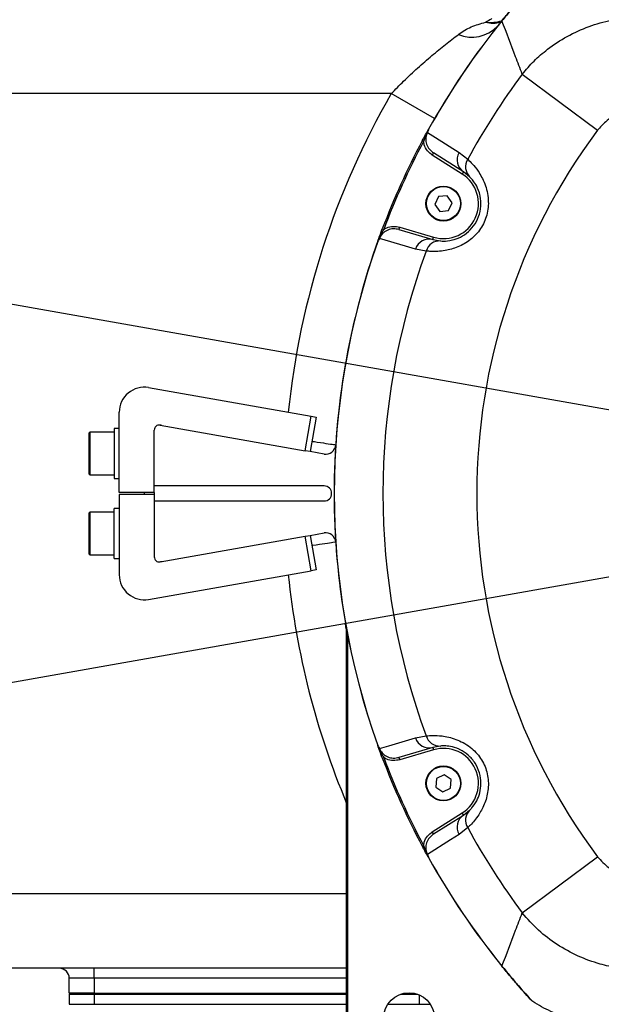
# Model space of a CAD drawing. Header units: millimetres. Extents: x 1654 to 2248, y 5204 to 5624.
# Tile 7 of 81: x 1814 to 1826, y 5266 to 5286. Entities that reach past the tile are written whole.
import ezdxf

# ---------------------------------------------------------------- set-up
doc = ezdxf.new("R2010")
doc.units = ezdxf.units.MM
doc.header["$PDSIZE"] = -1
doc.linetypes.add('CENTERX2', pattern=[20.32, 12.7, -2.54, 2.54, -2.54])
for name, color, linetype in [('运动空间02尺寸标注', 3, 'Continuous'), ('运动空间03轨迹注释', 6, 'Continuous'), ('运动空间04中心线', 1, 'Continuous'), ('运动空间05模型', 7, 'Continuous'), ('运动空间16俯视轨迹', 2, 'Continuous')]:
    doc.layers.add(name, color=color, linetype=linetype)
doc.styles.add('SLDTEXTSTYLE0', font='TXT', dxfattribs={"width": 0.7})
doc.dimstyles.new('SLDDIMSTYLE0', dxfattribs={"dimtxt": 3.5, "dimasz": 4.08, "dimexe": 0, "dimexo": 0.0625, "dimgap": 0.875, "dimtad": 0, "dimtih": 1, "dimtoh": 1, "dimdec": 4, "dimlfac": 10, "dimzin": 12, "dimdsep": 46, "dimtxsty": 'SLDTEXTSTYLE0', "dimsah": 1, "dimcen": 0.09, "dimazin": 3, "dimtfac": 1, "dimtdec": 3, "dimtofl": 0, "dimtmove": 0, "dimatfit": 3, "dimfxl": 1, "dimfrac": 2, "dimtolj": 1, "dimtzin": 12, "dimarcsym": 0})
doc.dimstyles.new('SLDDIMSTYLE1', dxfattribs={"dimtxt": 5, "dimasz": 4.08, "dimexe": 1, "dimexo": 0.0625, "dimgap": 0.875, "dimtad": 1, "dimlfac": 10, "dimrnd": 1e-09, "dimzin": 12, "dimdsep": 46, "dimtxsty": 'SLDTEXTSTYLE0', "dimsah": 1, "dimcen": 0.09, "dimadec": 0, "dimazin": 3, "dimtfac": 1, "dimtdec": 3, "dimtofl": 0, "dimtmove": 0, "dimatfit": 3, "dimfxl": 1, "dimfrac": 2, "dimtolj": 1, "dimtzin": 12, "dimarcsym": 0})

# ---------------------------------------------------------------- blocks, each defined once
blk = doc.blocks.new('*D152')
at = {"layer": 'Defpoints', "color": 0}
for p in [(1851.421, 5300.467), (1803.922, 5282.305), (1820.531, 5276.687), (1835.781, 5276.687), (1851.031, 5276.687)]:
    blk.add_point(p, dxfattribs=at)
at = {"layer": '运动空间03轨迹注释', "color": 0, "lineweight": -2}
blk.add_line((1851.093, 5276.687), (1864.243, 5276.687), dxfattribs=at)
for start, end in [(93.7574, 161.7797), (8.2203, 76.1227)]:
    blk.add_arc((1835.781, 5276.687), 28.462, start, end, dxfattribs=at)
at = {"layer": '运动空间03轨迹注释', "color": 0}
for points in [[(1808.086, 5285.752), (1809.405, 5285.421), (1807.751, 5281.63)], [(1863.272, 5280.708), (1864.629, 5280.806), (1864.243, 5276.687)]]:
    blk.add_solid(points, dxfattribs=at)
at = {"layer": '运动空间03轨迹注释', "color": 0, "insert": (1834.79, 5306.791), "char_height": 3.5, "attachment_point": 1, "style": 'SLDTEXTSTYLE0'}
blk.add_mtext('\\A1;170%%d', dxfattribs=at)
blk = doc.blocks.new('*D153')
at = {"layer": 'Defpoints', "color": 0}
for p in [(1820.531, 5276.687), (1835.781, 5276.687), (1851.031, 5276.687), (1793.801, 5269.285), (1859.205, 5241.073)]:
    blk.add_point(p, dxfattribs=at)
at = {"layer": '运动空间03轨迹注释', "color": 0, "lineweight": -2}
blk.add_line((1851.093, 5276.687), (1878.408, 5276.687), dxfattribs=at)
for start, end in [(280.9006, 354.5139), (195.4861, 269.1523)]:
    blk.add_arc((1835.781, 5276.687), 42.627, start, end, dxfattribs=at)
at = {"layer": '运动空间03轨迹注释', "color": 0}
for points in [[(1878.892, 5272.58), (1877.533, 5272.645), (1878.408, 5276.687)], [(1795.364, 5265.456), (1794.038, 5265.156), (1793.801, 5269.285)]]:
    blk.add_solid(points, dxfattribs=at)
at = {"layer": '运动空间03轨迹注释', "color": 0, "insert": (1836.025, 5235.972), "char_height": 3.5, "attachment_point": 1, "style": 'SLDTEXTSTYLE0'}
blk.add_mtext('\\A1;170%%d', dxfattribs=at)
blk = doc.blocks.new('*D155')
at = {"layer": 'Defpoints', "color": 0}
for p in [(1857.392, 5299.407), (1772.611, 5247.747), (1859.381, 5247.747)]:
    blk.add_point(p, dxfattribs=at)
at = {"layer": '运动空间02尺寸标注', "color": 0, "lineweight": -2}
for p, q in [((1857.329, 5299.407), (1771.611, 5299.407)), ((1772.611, 5295.327), (1772.611, 5251.827)), ((1859.318, 5247.747), (1771.611, 5247.747))]:
    blk.add_line(p, q, dxfattribs=at)
at = {"layer": '运动空间02尺寸标注', "color": 0}
for points in [[(1773.291, 5295.327), (1771.931, 5295.327), (1772.611, 5299.407)], [(1771.931, 5251.827), (1773.291, 5251.827), (1772.611, 5247.747)]]:
    blk.add_solid(points, dxfattribs=at)
at = {"layer": '运动空间02尺寸标注', "color": 0, "insert": (1769.236, 5276.139), "char_height": 5, "attachment_point": 5, "rotation": 90, "style": 'SLDTEXTSTYLE0'}
blk.add_mtext('\\A1;516.6', dxfattribs=at)

msp = doc.modelspace()

# ---------------------------------------------------------------- linework, layer by layer
at = {"layer": '运动空间04中心线', "linetype": 'CENTERX2'}
msp.add_line((1840.712095, 5276.687379), (1826.079861, 5276.687379), dxfattribs=at)
at = {"layer": '运动空间05模型', "lineweight": 25}
for p, q in [((1824.137877, 5286.145103), (1824.139281, 5286.143962)), ((1824.544831, 5285.078208), (1826.050649, 5283.953663)), ((1821.924127, 5284.687379), (1813.280534, 5284.687379)), ((1822.790152, 5284.187379), (1821.924127, 5284.687379)), ((1822.542932, 5283.741874), (1822.561759, 5283.77709)), ((1822.542932, 5283.741874), (1822.569407, 5283.727765)), ((1822.772123, 5283.499571), (1822.745364, 5283.457334)), ((1823.343016, 5283.078696), (1822.745364, 5283.457334)), ((1823.369775, 5283.120933), (1822.772123, 5283.499571)), ((1823.282886, 5283.509425), (1823.453906, 5283.37328)), ((1823.369775, 5283.120933), (1823.343016, 5283.078696)), ((1823.49219, 5283.02416), (1823.369775, 5283.120933)), ((1822.869329, 5282.627987), (1822.797089, 5282.471892)), ((1822.797089, 5282.471892), (1822.896152, 5282.331284)), ((1823.04063, 5282.643473), (1822.869329, 5282.627987)), ((1823.139692, 5282.502865), (1823.04063, 5282.643473)), ((1823.067453, 5282.34677), (1823.139692, 5282.502865)), ((1822.896152, 5282.331284), (1823.067453, 5282.34677)), ((1821.745023, 5281.9793), (1821.773094, 5281.968717)), ((1822.07832, 5281.966967), (1822.0924, 5282.014943)), ((1822.07832, 5281.966967), (1822.757187, 5281.767731)), ((1822.0924, 5282.014943), (1822.771267, 5281.815707)), ((1821.654389, 5281.732379), (1821.664052, 5281.759354)), ((1822.757187, 5281.767731), (1822.771267, 5281.815707)), ((1822.757187, 5281.767731), (1822.910676, 5281.739603)), ((1822.623085, 5281.538005), (1822.407939, 5281.576676)), ((1817.067358, 5278.806219), (1820.321284, 5278.232464)), ((1816.480534, 5276.709691), (1816.480534, 5278.313815)), ((1820.19973, 5277.543098), (1820.321284, 5278.232464)), ((1820.419765, 5278.215099), (1820.298211, 5277.525733)), ((1820.321284, 5278.232464), (1820.419765, 5278.215099)), ((1816.480534, 5277.987379), (1816.380534, 5277.987379)), ((1816.380534, 5277.987379), (1816.380534, 5276.987379)), ((1817.180534, 5276.709691), (1817.180534, 5277.956289)), ((1817.297898, 5278.054769), (1820.19973, 5277.543098)), ((1815.880534, 5277.888739), (1815.880534, 5277.902379)), ((1815.880534, 5277.072379), (1815.880534, 5277.888739)), ((1816.380534, 5277.912379), (1815.890534, 5277.912379)), ((1815.890534, 5277.912379), (1815.890534, 5277.062379)), ((1820.298211, 5277.525733), (1820.19973, 5277.543098)), ((1820.577819, 5277.476431), (1820.298211, 5277.525733)), ((1815.890534, 5277.062379), (1816.380534, 5277.062379)), ((1816.380534, 5276.987379), (1816.480534, 5276.987379)), ((1820.580534, 5276.837379), (1817.180534, 5276.837379)), ((1817.180534, 5276.709691), (1816.480534, 5276.709691)), ((1816.480534, 5276.665066), (1816.480534, 5275.060943)), ((1817.180534, 5276.665066), (1816.480534, 5276.665066)), ((1816.980534, 5276.709691), (1816.980534, 5276.665066)), ((1817.180534, 5276.709691), (1817.180534, 5276.665066)), ((1817.180534, 5276.665066), (1817.180534, 5275.418469)), ((1817.180534, 5276.537379), (1820.580534, 5276.537379)), ((1816.480534, 5276.387379), (1816.380534, 5276.387379)), ((1816.380534, 5275.512178), (1816.380534, 5276.387379)), ((1815.880534, 5276.297129), (1815.880534, 5276.302379)), ((1815.880534, 5275.472379), (1815.880534, 5276.297129)), ((1816.380534, 5276.312379), (1815.890534, 5276.312379)), ((1815.890534, 5276.312379), (1815.890534, 5275.462379)), ((1817.297898, 5275.319988), (1820.19973, 5275.831659)), ((1820.19973, 5275.831659), (1820.298211, 5275.849024)), ((1820.321284, 5275.142294), (1820.19973, 5275.831659)), ((1820.298211, 5275.849024), (1820.577819, 5275.898326)), ((1820.298211, 5275.849024), (1820.419765, 5275.159658)), ((1815.890534, 5275.462379), (1816.380534, 5275.462379)), ((1816.380534, 5275.387379), (1816.380534, 5275.512178)), ((1816.380534, 5275.387379), (1816.480534, 5275.387379)), ((1820.419765, 5275.159658), (1820.321284, 5275.142294)), ((1817.067358, 5274.568539), (1820.321284, 5275.142294)), ((1821.030534, 5273.825998), (1821.050534, 5273.825998)), ((1821.030534, 5266.187379), (1821.030534, 5273.825998)), ((1821.050244, 5273.855671), (1821.050534, 5273.825998)), ((1821.050534, 5273.825998), (1821.050534, 5266.187379)), ((1822.407939, 5271.798081), (1822.623085, 5271.836752)), ((1822.910676, 5271.635155), (1822.757187, 5271.607026)), ((1822.757187, 5271.607026), (1822.07832, 5271.407791)), ((1822.771267, 5271.55905), (1822.0924, 5271.359814)), ((1822.757187, 5271.607026), (1822.771267, 5271.55905)), ((1821.745023, 5271.395457), (1821.773094, 5271.406041)), ((1822.07832, 5271.407791), (1822.0924, 5271.359814)), ((1822.980835, 5271.058928), (1822.826047, 5270.98393)), ((1823.123179, 5270.962376), (1822.980835, 5271.058928)), ((1822.826047, 5270.98393), (1822.813603, 5270.812381)), ((1823.110735, 5270.790827), (1823.123179, 5270.962376)), ((1822.813603, 5270.812381), (1822.955947, 5270.715829)), ((1822.955947, 5270.715829), (1823.110735, 5270.790827)), ((1822.745364, 5269.917423), (1823.343016, 5270.296062)), ((1822.772123, 5269.875186), (1823.369775, 5270.253825)), ((1823.369775, 5270.253825), (1823.343016, 5270.296062)), ((1823.369775, 5270.253825), (1823.49219, 5270.350597)), ((1822.772123, 5269.875186), (1822.745364, 5269.917423)), ((1823.453906, 5270.001477), (1823.282886, 5269.865332)), ((1822.542932, 5269.632884), (1822.569407, 5269.646993)), ((1824.544831, 5268.296549), (1826.050649, 5269.421095)), ((1813.280534, 5268.687379), (1821.030534, 5268.687379)), ((1821.030534, 5267.187379), (1813.280534, 5267.187379)), ((1815.980534, 5266.987379), (1815.980534, 5267.187379)), ((1824.137877, 5267.229654), (1824.139281, 5267.230795)), ((1815.980534, 5266.987379), (1815.480534, 5266.987379)), ((1815.480534, 5266.687379), (1815.480534, 5266.987379)), ((1815.980534, 5266.987379), (1815.980534, 5266.687379)), ((1821.030534, 5266.987379), (1815.980534, 5266.987379)), ((1815.980534, 5266.687379), (1815.480534, 5266.687379)), ((1815.480534, 5266.667379), (1815.480534, 5266.467379)), ((1815.480534, 5266.667379), (1815.980534, 5266.667379)), ((1815.530534, 5266.667379), (1815.530534, 5266.687379)), ((1815.980534, 5266.687379), (1821.030534, 5266.687379)), ((1815.980534, 5266.667379), (1815.980534, 5266.467379)), ((1815.980534, 5266.667379), (1821.030534, 5266.667379)), ((1816.030534, 5266.667379), (1816.030534, 5266.687379)), ((1822.108197, 5266.667379), (1822.45287, 5266.667379)), ((1822.180035, 5266.687379), (1822.381032, 5266.687379)), ((1822.430534, 5266.667379), (1822.430534, 5266.674821)), ((1822.480534, 5266.656527), (1822.480534, 5266.467379)), ((1824.755896, 5266.520471), (1824.736872, 5266.536637)), ((1815.480534, 5266.467379), (1815.980534, 5266.467379)), ((1815.980534, 5266.467379), (1821.030534, 5266.467379)), ((1821.854271, 5266.467379), (1822.480534, 5266.467379)), ((1822.480534, 5266.467379), (1822.706796, 5266.467379))]:
    msp.add_line(p, q, dxfattribs=at)
at = {"layer": '运动空间05模型', "lineweight": 25, "flags": 128}
for points in [[(1822.648809, 5283.912247), (1822.812207, 5283.808452), (1823.282886, 5283.509425)], [(1822.407939, 5281.576676), (1822.21058, 5281.634321), (1821.686866, 5281.787325)], [(1821.686866, 5271.587433), (1821.872675, 5271.641723), (1822.407939, 5271.798081)], [(1823.282886, 5269.865332), (1823.109345, 5269.755072), (1822.648809, 5269.462511)]]:
    msp.add_lwpolyline(points, dxfattribs=at)
at = {"layer": '运动空间05模型', "lineweight": 25}
for centre, radius in [((1822.968391, 5282.487379), 0.35), ((1822.968391, 5282.487379), 0.34), ((1822.968391, 5270.887379), 0.35), ((1822.968391, 5270.887379), 0.34), ((1822.280534, 5266.187379), 0.51)]:
    msp.add_circle(centre, radius, dxfattribs=at)
for centre, radius, start, end in [((1835.780534, 5276.687379), 15, 140.9118743, 150.9415374), ((1835.780534, 5276.687379), 14.998191, 140.9118743, 150.9369758), ((1823.535723, 5286.530464), 0.71369, 247.8514525, 315.9612102), ((1823.897246, 5287.04629), 0.934036, 264.8202267, 284.8423688), ((1823.962805, 5286.705853), 0.608532, 255.7410028, 284.4626361), ((1835.780534, 5276.687379), 14.023089, 143.2476019, 151.5248149), ((1835.780534, 5276.687379), 16, 150, 174.1678565), ((1835.780534, 5276.687379), 12.143704, 143.2476019, 216.7523981), ((1835.780534, 5276.687379), 15, 151.9462497, 159.3416477), ((1835.780534, 5276.687379), 14.97, 151.9462497, 159.3416477), ((1823.5322, 5283.361223), 0.290037, 149.2710918, 235.9431579), ((1823.695682, 5283.223134), 0.284604, 148.1591667, 224.3567699), ((1822.968391, 5282.487379), 0.7, 253.6439487, 57.6439487), ((1835.780534, 5276.687379), 15, 160.2371136, 180), ((1835.780534, 5276.687379), 15, 160.34636, 199.65364), ((1835.780534, 5276.687379), 14.998191, 160.3509216, 199.6490784), ((1822.683807, 5281.48713), 0.290037, 75.3447395, 162.0168056), ((1822.89544, 5281.455406), 0.284604, 86.9311276, 163.1287307), ((1835.780534, 5276.687379), 14.023089, 159.7630825, 200.2369175), ((1816.980534, 5278.313815), 0.5, 80, 180), ((1817.280534, 5277.956289), 0.1, 80, 180), ((1817.280534, 5277.753203), 0.3, 80, 95.7238875), ((1815.890534, 5277.902379), 0.01, 90, 180), ((1820.612548, 5277.673392), 0.2, 260, 356.2806494), ((1815.890534, 5277.072379), 0.01, 180, 270), ((1820.580534, 5276.687379), 0.15, 270, 90), ((1835.780534, 5276.687379), 15, 180, 189.9865514), ((1815.890534, 5276.302379), 0.01, 90, 180), ((1820.612548, 5275.701365), 0.2, 3.7193506, 100), ((1815.890534, 5275.472379), 0.01, 180, 270), ((1817.280534, 5275.418469), 0.1, 180, 280), ((1817.280534, 5275.621554), 0.3, 264.2760737, 280), ((1816.980534, 5275.060943), 0.5, 180, 280), ((1835.780534, 5276.687379), 16, 185.8321435, 202.7982481), ((1819.530534, 5273.825998), 1.5, 0, 9.9865514), ((1822.89544, 5271.919351), 0.284604, 196.8712693, 273.0688724), ((1822.683807, 5271.887627), 0.290037, 197.9831944, 284.6552605), ((1822.968391, 5270.887379), 0.7, 302.3560513, 106.3560513), ((1835.780534, 5276.687379), 15, 200.6583523, 208.0537503), ((1835.780534, 5276.687379), 14.97, 200.6583523, 208.0537503), ((1823.5322, 5270.013534), 0.290037, 124.0568421, 210.7289082), ((1823.695682, 5270.151623), 0.284604, 135.6432301, 211.8408333), ((1835.780534, 5276.687379), 14.023089, 208.4751851, 216.7523981), ((1835.780534, 5276.687379), 15, 209.0584626, 219.0881257), ((1835.780534, 5276.687379), 14.998191, 209.0630242, 219.0881257), ((1815.280534, 5266.987379), 0.2, 0, 90)]:
    msp.add_arc(centre, radius, start, end, dxfattribs=at)
for points, knots in [([(1824.137877, 5286.145103), (1824.193927, 5286.213354), (1824.307983, 5286.35224), (1824.512638, 5286.590722), (1824.651634, 5286.744076), (1824.736872, 5286.83812)], [0, 0, 0, 0, 0.272040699, 0.553582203, 1, 1, 1, 1]), ([(1824.755896, 5286.854286), (1824.665894, 5286.755627), (1824.523362, 5286.599385), (1824.312648, 5286.35469), (1824.197648, 5286.214907), (1824.139281, 5286.143962)], [0, 0, 0, 0, 0.4576319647, 0.7247317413, 1, 1, 1, 1]), ([(1824.544831, 5285.078208), (1824.621621, 5285.166903), (1824.776305, 5285.345568), (1825.07517, 5285.602527), (1825.440527, 5285.843881), (1825.87273, 5286.038724), (1826.331935, 5286.170788), (1826.645029, 5286.19713), (1826.803557, 5286.210468)], [0, 0, 0, 0, 0.135486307, 0.272922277, 0.452907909, 0.637582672, 0.816497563, 1, 1, 1, 1]), ([(1823.266656, 5285.869438), (1823.269409, 5285.8715), (1823.35016, 5285.931991), (1823.520297, 5286.034108), (1823.714435, 5286.088484), (1823.81292, 5286.116068)], [0, 0, 0, 0, 0.017095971, 0.501378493, 1, 1, 1, 1]), ([(1823.81292, 5286.116068), (1823.854758, 5286.142185), (1823.917289, 5286.181219), (1823.93046, 5286.185847), (1823.934819, 5286.187379)], [0, 0, 0, 0, 0.66908637, 1, 1, 1, 1]), ([(1824.071162, 5286.062379), (1824.071681, 5286.063027), (1824.086756, 5286.081865), (1824.102576, 5286.10044), (1824.117852, 5286.118375)], [0, 0, 0, 0, 0.03441885, 1, 1, 1, 1]), ([(1824.544831, 5285.078208), (1824.500097, 5285.194205), (1824.362431, 5285.551175), (1824.229211, 5285.905067), (1824.139281, 5286.143962)], [0, 0, 0, 0, 0.324949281, 1, 1, 1, 1]), ([(1821.924127, 5284.687379), (1822.006166, 5284.770903), (1822.179455, 5284.94733), (1822.45368, 5285.202603), (1822.734743, 5285.447797), (1823.012383, 5285.675176), (1823.181319, 5285.804241), (1823.266656, 5285.869438)], [0, 0, 0, 0, 0.183664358, 0.387951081, 0.595584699, 0.79571141, 1, 1, 1, 1]), ([(1826.803557, 5284.331083), (1826.698083, 5284.320774), (1826.487053, 5284.300149), (1826.224627, 5284.153475), (1826.102973, 5284.013756), (1826.050649, 5283.953663)], [0, 0, 0, 0, 0.362838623, 0.725952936, 1, 1, 1, 1]), ([(1822.542932, 5283.741874), (1822.555503, 5283.765371), (1822.58808, 5283.826259), (1822.629664, 5283.902513), (1822.659406, 5283.956195), (1822.668665, 5283.972906)], [0, 0, 0, 0, 0.302060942, 0.782735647, 1, 1, 1, 1]), ([(1822.663949, 5283.950352), (1822.65791, 5283.940464), (1822.628687, 5283.892619), (1822.597039, 5283.817981), (1822.576726, 5283.75166), (1822.569407, 5283.727765)], [0, 0, 0, 0, 0.142843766, 0.691161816, 1, 1, 1, 1]), ([(1822.648809, 5283.912247), (1822.644272, 5283.903272), (1822.624298, 5283.863759), (1822.607832, 5283.782137), (1822.625441, 5283.672796), (1822.680694, 5283.570365), (1822.741614, 5283.523195), (1822.772123, 5283.499571)], [0, 0, 0, 0, 0.063864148, 0.281160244, 0.514119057, 0.756667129, 1, 1, 1, 1]), ([(1822.663949, 5283.950352), (1822.658926, 5283.937943), (1822.653772, 5283.92521), (1822.648932, 5283.912569), (1822.648809, 5283.912247)], [0, 0, 0, 0, 0.974502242, 1, 1, 1, 1]), ([(1822.670826, 5283.973071), (1822.670927, 5283.973004), (1822.671165, 5283.972846), (1822.67122, 5283.971643), (1822.670293, 5283.967051), (1822.667646, 5283.959532), (1822.66503, 5283.953036), (1822.663949, 5283.950352)], [0, 0, 0, 0, 0.036668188, 0.087144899, 0.217044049, 0.67651208, 1, 1, 1, 1]), ([(1822.668665, 5283.972906), (1822.66868, 5283.972929), (1822.668895, 5283.973274), (1822.669895, 5283.973169), (1822.670826, 5283.973071)], [0, 0, 0, 0, 0.068813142, 1, 1, 1, 1]), ([(1822.745364, 5283.457334), (1822.710595, 5283.48446), (1822.64102, 5283.538741), (1822.586393, 5283.639593), (1822.573751, 5283.705217), (1822.569407, 5283.727765)], [0, 0, 0, 0, 0.396034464, 0.792484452, 1, 1, 1, 1]), ([(1823.453906, 5283.37328), (1823.484307, 5283.344656), (1823.545058, 5283.287456), (1823.670871, 5283.132871), (1823.780024, 5282.939456), (1823.8442, 5282.732043), (1823.875918, 5282.524351), (1823.853669, 5282.259276), (1823.723992, 5281.973508), (1823.510364, 5281.750583), (1823.250987, 5281.607091), (1823.022984, 5281.547068), (1822.849102, 5281.528759), (1822.718105, 5281.528852), (1822.65542, 5281.53489), (1822.623085, 5281.538005)], [0, 0, 0, 0, 0.085440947, 0.17074076, 0.27464735, 0.324707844, 0.374700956, 0.459648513, 0.540748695, 0.623997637, 0.710937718, 0.803185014, 0.867345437, 0.931572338, 1, 1, 1, 1]), ([(1822.910676, 5281.739603), (1822.93048, 5281.738466), (1822.985692, 5281.735298), (1823.115642, 5281.744257), (1823.298201, 5281.805213), (1823.46709, 5281.91442), (1823.608447, 5282.076966), (1823.699491, 5282.277718), (1823.728108, 5282.492757), (1823.70719, 5282.630856), (1823.669891, 5282.763365), (1823.61651, 5282.873449), (1823.544527, 5282.971573), (1823.50965, 5283.006616), (1823.49219, 5283.02416)], [0, 0, 0, 0, 0.074982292, 0.209047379, 0.299914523, 0.382549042, 0.46124918, 0.538255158, 0.618559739, 0.701184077, 0.713650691, 0.817130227, 0.90844985, 1, 1, 1, 1]), ([(1821.654389, 5281.732379), (1821.660836, 5281.750363), (1821.681548, 5281.808133), (1821.711406, 5281.889695), (1821.735662, 5281.95435), (1821.745023, 5281.9793)], [0, 0, 0, 0, 0.217264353, 0.697939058, 1, 1, 1, 1]), ([(1821.773094, 5281.968717), (1821.759968, 5281.94745), (1821.723538, 5281.888425), (1821.688337, 5281.815395), (1821.671669, 5281.761867), (1821.668224, 5281.750805)], [0, 0, 0, 0, 0.308838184, 0.857156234, 1, 1, 1, 1]), ([(1822.07832, 5281.966967), (1822.040438, 5281.974304), (1821.964796, 5281.988954), (1821.851371, 5281.962882), (1821.757592, 5281.903966), (1821.707126, 5281.837736), (1821.690616, 5281.796656), (1821.686866, 5281.787325)], [0, 0, 0, 0, 0.2433328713, 0.4858809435, 0.7188397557, 0.9361358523, 1, 1, 1, 1]), ([(1821.773094, 5281.968717), (1821.792902, 5281.980331), (1821.850554, 5282.014133), (1821.96238, 5282.039632), (1822.049075, 5282.02317), (1822.0924, 5282.014943)], [0, 0, 0, 0, 0.207515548, 0.603965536, 1, 1, 1, 1]), ([(1821.654389, 5281.732379), (1821.654381, 5281.732352), (1821.654264, 5281.731963), (1821.655003, 5281.731281), (1821.655691, 5281.730646)], [0, 0, 0, 0, 0.068813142, 1, 1, 1, 1]), ([(1821.668224, 5281.750805), (1821.665294, 5281.744988), (1821.661963, 5281.738376), (1821.657929, 5281.73245), (1821.65685, 5281.73114), (1821.656066, 5281.730549), (1821.655813, 5281.730614), (1821.655691, 5281.730646)], [0, 0, 0, 0, 0.717999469, 0.816236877, 0.920226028, 0.96156191, 1, 1, 1, 1]), ([(1821.686866, 5281.787325), (1821.686705, 5281.787019), (1821.680401, 5281.775041), (1821.674234, 5281.762766), (1821.668224, 5281.750805)], [0, 0, 0, 0, 0.0254977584, 1, 1, 1, 1]), ([(1820.334867, 5277.733623), (1820.371673, 5277.727953), (1820.508419, 5277.706887), (1820.676472, 5277.681161), (1820.79617, 5277.662854), (1820.807648, 5277.661102), (1820.812127, 5277.660419)], [0, 0, 0, 0, 0.122743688, 0.456033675, 0.787739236, 1, 1, 1, 1]), ([(1820.812127, 5275.714339), (1820.80154, 5275.712724), (1820.780371, 5275.709495), (1820.606616, 5275.682895), (1820.447433, 5275.658513), (1820.340033, 5275.641949), (1820.334864, 5275.641152)], [0, 0, 0, 0, 0.327692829, 0.65520464, 0.983405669, 1, 1, 1, 1]), ([(1822.623085, 5271.836752), (1822.664653, 5271.840708), (1822.74772, 5271.848614), (1822.946892, 5271.841149), (1823.164249, 5271.795542), (1823.362446, 5271.706905), (1823.539435, 5271.593694), (1823.723932, 5271.402068), (1823.853093, 5271.116066), (1823.879639, 5270.808449), (1823.816311, 5270.51887), (1823.710966, 5270.307943), (1823.609989, 5270.165206), (1823.523482, 5270.066836), (1823.477582, 5270.023718), (1823.453906, 5270.001477)], [0, 0, 0, 0, 0.085440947, 0.17074076, 0.27464735, 0.324707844, 0.374700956, 0.459648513, 0.540748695, 0.623997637, 0.710937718, 0.803185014, 0.867345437, 0.931572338, 1, 1, 1, 1]), ([(1821.654389, 5271.642378), (1821.654381, 5271.642405), (1821.654264, 5271.642794), (1821.655003, 5271.643476), (1821.655691, 5271.644111)], [0, 0, 0, 0, 0.068813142, 1, 1, 1, 1]), ([(1821.745023, 5271.395457), (1821.735662, 5271.420408), (1821.711406, 5271.485063), (1821.681548, 5271.566624), (1821.660836, 5271.624395), (1821.654389, 5271.642378)], [0, 0, 0, 0, 0.302060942, 0.782735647, 1, 1, 1, 1]), ([(1821.655691, 5271.644111), (1821.655807, 5271.644143), (1821.656083, 5271.644217), (1821.657023, 5271.643465), (1821.659862, 5271.639738), (1821.663765, 5271.632788), (1821.66692, 5271.626536), (1821.668224, 5271.623953)], [0, 0, 0, 0, 0.036668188, 0.087144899, 0.217044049, 0.676512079, 1, 1, 1, 1]), ([(1821.668224, 5271.623953), (1821.674234, 5271.611991), (1821.680401, 5271.599716), (1821.686705, 5271.587738), (1821.686866, 5271.587433)], [0, 0, 0, 0, 0.974502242, 1, 1, 1, 1]), ([(1821.668224, 5271.623953), (1821.671669, 5271.61289), (1821.688337, 5271.559362), (1821.723538, 5271.486332), (1821.759968, 5271.427308), (1821.773094, 5271.406041)], [0, 0, 0, 0, 0.142843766, 0.691161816, 1, 1, 1, 1]), ([(1823.49219, 5270.350597), (1823.506111, 5270.364728), (1823.544923, 5270.404124), (1823.623937, 5270.50768), (1823.698595, 5270.685077), (1823.727977, 5270.88404), (1823.699113, 5271.097511), (1823.608342, 5271.298386), (1823.465644, 5271.461782), (1823.348073, 5271.537187), (1823.223894, 5271.596595), (1823.105953, 5271.629124), (1822.984725, 5271.639782), (1822.93538, 5271.636698), (1822.910676, 5271.635155)], [0, 0, 0, 0, 0.074982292, 0.209047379, 0.299914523, 0.382549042, 0.46124918, 0.538255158, 0.618559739, 0.701184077, 0.713650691, 0.817130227, 0.90844985, 1, 1, 1, 1]), ([(1821.686866, 5271.587433), (1821.690616, 5271.578101), (1821.707126, 5271.537021), (1821.757592, 5271.470791), (1821.851371, 5271.411875), (1821.964796, 5271.385803), (1822.040438, 5271.400454), (1822.07832, 5271.407791)], [0, 0, 0, 0, 0.063864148, 0.281160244, 0.514119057, 0.756667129, 1, 1, 1, 1]), ([(1822.0924, 5271.359814), (1822.049075, 5271.351587), (1821.96238, 5271.335125), (1821.850554, 5271.360624), (1821.792902, 5271.394427), (1821.773094, 5271.406041)], [0, 0, 0, 0, 0.396034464, 0.792484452, 1, 1, 1, 1]), ([(1822.569407, 5269.646993), (1822.573751, 5269.66954), (1822.586393, 5269.735164), (1822.64102, 5269.836016), (1822.710595, 5269.890297), (1822.745364, 5269.917423)], [0, 0, 0, 0, 0.207515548, 0.603965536, 1, 1, 1, 1]), ([(1822.772123, 5269.875186), (1822.741614, 5269.851563), (1822.680694, 5269.804392), (1822.625441, 5269.701961), (1822.607832, 5269.59262), (1822.624298, 5269.510998), (1822.644272, 5269.471486), (1822.648809, 5269.462511)], [0, 0, 0, 0, 0.243332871, 0.485880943, 0.718839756, 0.936135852, 1, 1, 1, 1]), ([(1822.569407, 5269.646993), (1822.576726, 5269.623097), (1822.597039, 5269.556776), (1822.628687, 5269.482138), (1822.65791, 5269.434293), (1822.663949, 5269.424405)], [0, 0, 0, 0, 0.308838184, 0.857156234, 1, 1, 1, 1]), ([(1822.668665, 5269.401852), (1822.659406, 5269.418563), (1822.629664, 5269.472245), (1822.58808, 5269.548498), (1822.555503, 5269.609387), (1822.542932, 5269.632884)], [0, 0, 0, 0, 0.217264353, 0.697939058, 1, 1, 1, 1]), ([(1822.648809, 5269.462511), (1822.648932, 5269.462188), (1822.653772, 5269.449547), (1822.658926, 5269.436814), (1822.663949, 5269.424405)], [0, 0, 0, 0, 0.0254977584, 1, 1, 1, 1]), ([(1822.663949, 5269.424405), (1822.666386, 5269.418366), (1822.669157, 5269.411501), (1822.670948, 5269.404559), (1822.67122, 5269.402883), (1822.671147, 5269.401905), (1822.670931, 5269.401757), (1822.670826, 5269.401687)], [0, 0, 0, 0, 0.717999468, 0.816236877, 0.920226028, 0.96156191, 1, 1, 1, 1]), ([(1822.668665, 5269.401852), (1822.66868, 5269.401828), (1822.668895, 5269.401483), (1822.669895, 5269.401588), (1822.670826, 5269.401687)], [0, 0, 0, 0, 0.068813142, 1, 1, 1, 1]), ([(1826.050649, 5269.421095), (1826.122021, 5269.342753), (1826.264819, 5269.18601), (1826.539364, 5269.06351), (1826.724102, 5269.04964), (1826.803557, 5269.043675)], [0, 0, 0, 0, 0.362841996, 0.725959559, 1, 1, 1, 1]), ([(1824.139281, 5267.230795), (1824.229211, 5267.46969), (1824.362431, 5267.823582), (1824.500097, 5268.180552), (1824.544831, 5268.296549)], [0, 0, 0, 0, 0.675050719, 1, 1, 1, 1]), ([(1826.803557, 5267.164289), (1826.68655, 5267.172753), (1826.450853, 5267.189801), (1826.066144, 5267.275504), (1825.654142, 5267.423803), (1825.239401, 5267.653488), (1824.858807, 5267.942386), (1824.650369, 5268.177502), (1824.544831, 5268.296549)], [0, 0, 0, 0, 0.135483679, 0.272916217, 0.452904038, 0.637580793, 0.816495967, 1, 1, 1, 1]), ([(1824.736872, 5266.536637), (1824.64903, 5266.633586), (1824.510317, 5266.786679), (1824.305677, 5267.025334), (1824.194352, 5267.160887), (1824.137877, 5267.229654)], [0, 0, 0, 0, 0.459690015, 0.725899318, 1, 1, 1, 1]), ([(1824.139281, 5267.230795), (1824.194463, 5267.163682), (1824.306654, 5267.027233), (1824.517694, 5266.78168), (1824.663269, 5266.622045), (1824.755896, 5266.520471)], [0, 0, 0, 0, 0.260377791, 0.529385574, 1, 1, 1, 1]), ([(1825.492732, 5266.187379), (1825.36521, 5266.228953), (1825.107423, 5266.312996), (1824.8739, 5266.450824), (1824.755896, 5266.520471)], [0, 0, 0, 0, 0.494681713, 1, 1, 1, 1])]:
    msp.add_open_spline(points, degree=3, knots=knots, dxfattribs=at)
at = {"layer": '运动空间16俯视轨迹', "lineweight": 25}
for q in [(1695.968362, 5301.340037), (1695.968362, 5252.03472)]:
    msp.add_line((1835.780534, 5276.687379), q, dxfattribs=at)
msp.add_arc((1835.780534, 5276.687379), 50.019232, 190, 170, dxfattribs=at)

# ---------------------------------------------------------------- dimensions: what is measured, and where the dimension line sits
at = {"layer": '运动空间02尺寸标注'}
dim = msp.add_linear_dim(base=(1772.611161, 5247.747379), p1=(1857.391517, 5299.407379), p2=(1859.380534, 5247.747379), angle=90, dimstyle='SLDDIMSTYLE1', dxfattribs=at)
dim.commit()
dim.dimension.update_dxf_attribs({"geometry": '*D155', "text_midpoint": (1772.611161, 5276.139028), "dimtype": 160})
at = {"layer": '运动空间03轨迹注释'}
for base, line1, line2, picture, middle in [((1851.42082, 5300.467279), ((1851.030534, 5276.687379), (1820.530534, 5276.687379)), ((1835.780534, 5276.687379), (1803.921641, 5282.304961)), '*D152', (1838.261186, 5305.041365)), ((1859.204607, 5241.072806), ((1835.780534, 5276.687379), (1793.800858, 5269.285229)), ((1820.530534, 5276.687379), (1851.030534, 5276.687379)), '*D153', (1839.495746, 5234.222308))]:
    dim = msp.add_angular_dim_2l(base=base, line1=line1, line2=line2, dimstyle='SLDDIMSTYLE0', dxfattribs=at)
    dim.commit()
    dim.dimension.update_dxf_attribs({"geometry": picture, "text_midpoint": middle})

doc.saveas('drawing.dxf')
